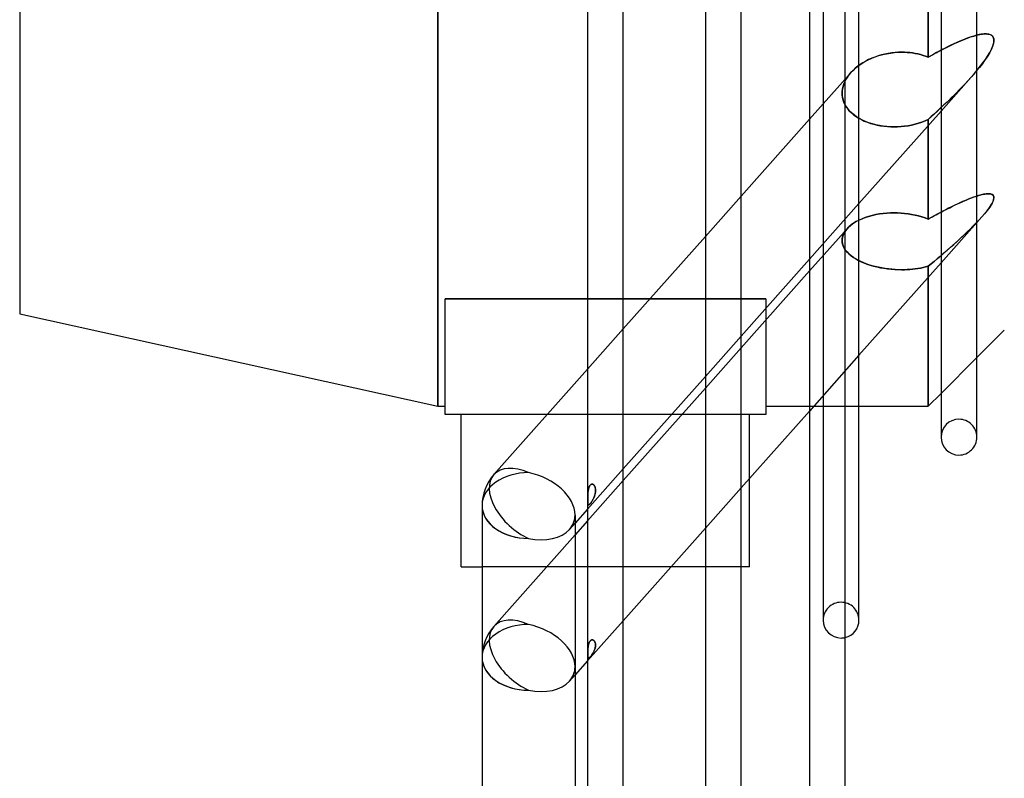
# Model space of a CAD drawing. Header units: millimetres. Extents: x -110 to 102, y -250 to 250.
# Tile 8 of 24: x -110 to -46, y -76 to -27. Entities that reach past the tile are written whole.
import ezdxf

# ---------------------------------------------------------------- set-up
doc = ezdxf.new("R2010")
doc.units = ezdxf.units.MM
doc.layers.add('HIDDEN', color=7, linetype='Continuous')
doc.layers.add('THICK', color=7, linetype='Continuous')

msp = doc.modelspace()

# ---------------------------------------------------------------- linework, layer by layer
at = {"layer": 'HIDDEN'}
for p, q in [((-82.881, -52), (-82.881, 52)), ((-51.06, -29.358), (-51.06, 29.358)), ((-57.867, 0), (-57.867, -65.867)), ((-48.458, -28.101), (-48.641, -28.169)), ((-48.508, -28.119), (-48.301, -28.046)), ((-48.278, -28.038), (-48.458, -28.101)), ((-48.301, -28.046), (-48.099, -27.983)), ((-48.1, -27.983), (-48.278, -28.038)), ((-47.926, -27.935), (-48.1, -27.983)), ((-48.099, -27.983), (-47.9, -27.928)), ((-47.755, -27.895), (-47.926, -27.935)), ((-47.588, -27.866), (-47.755, -27.895)), ((-47.426, -27.848), (-47.588, -27.866)), ((-47.269, -27.847), (-47.426, -27.848)), ((-47.119, -27.865), (-47.269, -27.847)), ((-46.974, -27.918), (-47.119, -27.865)), ((-46.857, -28.019), (-46.974, -27.918)), ((-46.793, -28.178), (-46.857, -28.019)), ((-50.006, -28.789), (-49.79, -28.681)), ((-49.767, -28.67), (-49.956, -28.764)), ((-49.79, -28.681), (-49.574, -28.576)), ((-49.578, -28.578), (-49.767, -28.67)), ((-49.389, -28.489), (-49.578, -28.578)), ((-49.574, -28.576), (-49.359, -28.475)), ((-49.2, -28.403), (-49.389, -28.489)), ((-49.359, -28.475), (-49.143, -28.377)), ((-49.012, -28.32), (-49.2, -28.403)), ((-49.143, -28.377), (-48.929, -28.285)), ((-48.825, -28.242), (-49.012, -28.32)), ((-48.929, -28.285), (-48.717, -28.199)), ((-48.641, -28.169), (-48.825, -28.242)), ((-48.717, -28.199), (-48.508, -28.119)), ((-46.949, -28.837), (-46.856, -28.615)), ((-46.856, -28.615), (-46.797, -28.394)), ((-46.797, -28.394), (-46.793, -28.178)), ((-54.513, -29.345), (-54.72, -29.427)), ((-54.301, -29.272), (-54.513, -29.345)), ((-54.085, -29.208), (-54.301, -29.272)), ((-53.864, -29.154), (-54.085, -29.208)), ((-53.642, -29.11), (-53.864, -29.154)), ((-53.418, -29.076), (-53.642, -29.11)), ((-53.196, -29.052), (-53.418, -29.076)), ((-52.975, -29.037), (-53.196, -29.052)), ((-52.758, -29.032), (-52.975, -29.037)), ((-52.589, -29.035), (-52.758, -29.032)), ((-52.417, -29.044), (-52.589, -29.035)), ((-52.243, -29.06), (-52.417, -29.044)), ((-52.069, -29.082), (-52.243, -29.06)), ((-51.895, -29.11), (-52.069, -29.082)), ((-51.722, -29.146), (-51.895, -29.11)), ((-51.552, -29.189), (-51.722, -29.146)), ((-51.384, -29.238), (-51.552, -29.189)), ((-51.22, -29.295), (-51.384, -29.238)), ((-51.06, -29.358), (-51.22, -29.295)), ((-50.881, -29.258), (-51.06, -29.358)), ((-50.7, -29.157), (-50.881, -29.258)), ((-50.517, -29.057), (-50.7, -29.157)), ((-50.331, -28.958), (-50.517, -29.057)), ((-50.144, -28.86), (-50.331, -28.958)), ((-50.22, -28.9), (-50.006, -28.789)), ((-49.956, -28.764), (-50.144, -28.86)), ((-47.347, -29.503), (-47.2, -29.283)), ((-47.2, -29.283), (-47.065, -29.06)), ((-47.065, -29.06), (-46.949, -28.837)), ((-55.625, -29.946), (-55.783, -30.073)), ((-55.733, -30.031), (-55.641, -29.958)), ((-55.641, -29.958), (-55.547, -29.887)), ((-55.462, -29.828), (-55.625, -29.946)), ((-55.291, -29.718), (-55.462, -29.828)), ((-55.109, -29.614), (-55.291, -29.718)), ((-54.919, -29.516), (-55.109, -29.614)), ((-54.72, -29.427), (-54.919, -29.516)), ((-47.81, -30.115), (-47.656, -29.921)), ((-47.656, -29.921), (-47.5, -29.717)), ((-47.5, -29.717), (-47.347, -29.503)), ((-56.082, -30.366), (-58.76, -33.38)), ((-56.329, -30.69), (-56.209, -30.52)), ((-56.2, -30.509), (-56.314, -30.667)), ((-56.209, -30.52), (-56.073, -30.356)), ((-56.073, -30.356), (-56.2, -30.509)), ((-55.933, -30.211), (-56.073, -30.356)), ((-56.073, -30.356), (-55.993, -30.271)), ((-55.993, -30.271), (-55.91, -30.188)), ((-55.783, -30.073), (-55.933, -30.211)), ((-55.91, -30.188), (-55.823, -30.108)), ((-55.823, -30.108), (-55.733, -30.031)), ((-48.272, -30.656), (-50.22, -32.85)), ((-48.288, -30.675), (-48.126, -30.491)), ((-48.222, -30.601), (-48.288, -30.675)), ((-48.157, -30.526), (-48.222, -30.601)), ((-48.092, -30.452), (-48.157, -30.526)), ((-48.126, -30.491), (-47.967, -30.305)), ((-48.028, -30.376), (-48.092, -30.452)), ((-47.964, -30.301), (-48.028, -30.376)), ((-47.967, -30.305), (-47.81, -30.115)), ((-47.9, -30.224), (-47.964, -30.301)), ((-56.618, -31.412), (-56.576, -31.229)), ((-56.557, -31.168), (-56.603, -31.339)), ((-56.576, -31.229), (-56.513, -31.047)), ((-56.493, -30.998), (-56.557, -31.168)), ((-56.513, -31.047), (-56.431, -30.866)), ((-56.412, -30.831), (-56.493, -30.998)), ((-56.431, -30.866), (-56.329, -30.69)), ((-56.314, -30.667), (-56.412, -30.831)), ((-48.853, -31.285), (-49.045, -31.484)), ((-48.994, -31.431), (-48.814, -31.245)), ((-48.662, -31.084), (-48.853, -31.285)), ((-48.814, -31.245), (-48.637, -31.057)), ((-48.474, -30.881), (-48.662, -31.084)), ((-48.637, -31.057), (-48.461, -30.867)), ((-48.288, -30.675), (-48.474, -30.881)), ((-48.461, -30.867), (-48.288, -30.675)), ((-56.631, -31.509), (-56.641, -31.68)), ((-56.641, -31.68), (-56.632, -31.853)), ((-56.638, -31.594), (-56.618, -31.412)), ((-56.638, -31.779), (-56.638, -31.594)), ((-56.616, -31.965), (-56.638, -31.779)), ((-56.632, -31.853), (-56.603, -32.027)), ((-56.603, -31.339), (-56.631, -31.509)), ((-49.436, -31.876), (-49.634, -32.07)), ((-49.541, -31.98), (-49.357, -31.798)), ((-49.24, -31.681), (-49.436, -31.876)), ((-49.357, -31.798), (-49.175, -31.615)), ((-49.045, -31.484), (-49.24, -31.681)), ((-49.175, -31.615), (-48.994, -31.431)), ((-56.57, -32.149), (-56.616, -31.965)), ((-56.603, -32.027), (-56.554, -32.198)), ((-56.502, -32.329), (-56.57, -32.149)), ((-56.554, -32.198), (-56.486, -32.365)), ((-56.412, -32.504), (-56.502, -32.329)), ((-56.486, -32.365), (-56.398, -32.526)), ((-56.301, -32.67), (-56.412, -32.504)), ((-56.398, -32.526), (-56.293, -32.681)), ((-50.291, -32.695), (-50.102, -32.518)), ((-50.034, -32.454), (-50.237, -32.644)), ((-50.102, -32.518), (-49.913, -32.34)), ((-49.833, -32.263), (-50.034, -32.454)), ((-49.913, -32.34), (-49.727, -32.16)), ((-49.634, -32.07), (-49.833, -32.263)), ((-49.727, -32.16), (-49.541, -31.98)), ((-56.172, -32.826), (-56.301, -32.67)), ((-56.293, -32.681), (-56.172, -32.826)), ((-56.027, -32.972), (-56.172, -32.826)), ((-56.172, -32.826), (-56.037, -32.962)), ((-56.037, -32.962), (-55.891, -33.087)), ((-55.869, -33.104), (-56.027, -32.972)), ((-55.891, -33.087), (-55.736, -33.202)), ((-55.701, -33.225), (-55.869, -33.104)), ((-55.736, -33.202), (-55.569, -33.308)), ((-50.852, -33.208), (-51.06, -33.393)), ((-50.866, -33.22), (-50.673, -33.046)), ((-50.646, -33.021), (-50.852, -33.208)), ((-50.673, -33.046), (-50.482, -32.871)), ((-50.441, -32.833), (-50.646, -33.021)), ((-50.482, -32.871), (-50.291, -32.695)), ((-50.237, -32.644), (-50.441, -32.833)), ((-55.519, -33.337), (-55.701, -33.225)), ((-55.569, -33.308), (-55.39, -33.406)), ((-55.323, -33.44), (-55.519, -33.337)), ((-55.39, -33.406), (-55.201, -33.496)), ((-55.117, -33.532), (-55.323, -33.44)), ((-55.201, -33.496), (-55.003, -33.577)), ((-54.901, -33.614), (-55.117, -33.532)), ((-55.003, -33.577), (-54.797, -33.648)), ((-54.676, -33.685), (-54.901, -33.614)), ((-54.797, -33.648), (-54.585, -33.71)), ((-54.446, -33.744), (-54.676, -33.685)), ((-54.585, -33.71), (-54.368, -33.761)), ((-54.211, -33.792), (-54.446, -33.744)), ((-54.368, -33.761), (-54.148, -33.803)), ((-53.974, -33.829), (-54.211, -33.792)), ((-54.148, -33.803), (-53.927, -33.835)), ((-53.737, -33.855), (-53.974, -33.829)), ((-53.927, -33.835), (-53.706, -33.857)), ((-53.502, -33.87), (-53.737, -33.855)), ((-53.706, -33.857), (-53.486, -33.871)), ((-53.047, -33.87), (-52.819, -33.856)), ((-52.819, -33.856), (-53.047, -33.87)), ((-52.819, -33.856), (-52.589, -33.833)), ((-52.589, -33.833), (-52.819, -33.856)), ((-52.589, -33.833), (-52.359, -33.799)), ((-52.359, -33.799), (-52.589, -33.833)), ((-52.359, -33.799), (-52.13, -33.755)), ((-52.13, -33.755), (-52.359, -33.799)), ((-52.13, -33.755), (-51.904, -33.702)), ((-51.904, -33.702), (-52.13, -33.755)), ((-51.904, -33.702), (-51.682, -33.638)), ((-51.682, -33.638), (-51.904, -33.702)), ((-51.682, -33.638), (-51.467, -33.565)), ((-51.467, -33.565), (-51.682, -33.638)), ((-51.467, -33.565), (-51.259, -33.483)), ((-51.259, -33.483), (-51.467, -33.565)), ((-51.259, -33.483), (-51.06, -33.393)), ((-51.06, -33.393), (-51.259, -33.483)), ((-51.06, -33.393), (-50.866, -33.22)), ((-51.06, -39.861), (-51.06, -33.393)), ((-51.06, -33.393), (-51.06, -33.795)), ((-53.27, -33.875), (-53.502, -33.87)), ((-53.486, -33.871), (-53.27, -33.875)), ((-53.27, -33.875), (-53.047, -33.87)), ((-53.047, -33.87), (-53.27, -33.875)), ((-47.629, -38.285), (-47.792, -38.331)), ((-47.464, -38.246), (-47.629, -38.285)), ((-47.303, -38.219), (-47.464, -38.246)), ((-47.152, -38.208), (-47.303, -38.219)), ((-47.016, -38.217), (-47.152, -38.208)), ((-46.902, -38.253), (-47.016, -38.217)), ((-46.82, -38.325), (-46.902, -38.253)), ((-46.786, -38.456), (-46.82, -38.325)), ((-63.193, -38.371), (-65.513, -40.982)), ((-55.547, -38.846), (-58.76, -42.463)), ((-49.477, -39.028), (-49.295, -38.94)), ((-49.181, -38.887), (-49.363, -38.973)), ((-49.295, -38.94), (-49.114, -38.856)), ((-49.001, -38.804), (-49.181, -38.887)), ((-49.114, -38.856), (-48.935, -38.774)), ((-48.822, -38.724), (-49.001, -38.804)), ((-48.935, -38.774), (-48.758, -38.695)), ((-48.645, -38.647), (-48.822, -38.724)), ((-48.758, -38.695), (-48.582, -38.621)), ((-48.47, -38.575), (-48.645, -38.647)), ((-48.582, -38.621), (-48.408, -38.55)), ((-48.297, -38.506), (-48.47, -38.575)), ((-48.408, -38.55), (-48.237, -38.483)), ((-48.126, -38.442), (-48.297, -38.506)), ((-48.237, -38.483), (-48.067, -38.421)), ((-47.958, -38.383), (-48.126, -38.442)), ((-48.067, -38.421), (-47.9, -38.364)), ((-47.792, -38.331), (-47.958, -38.383)), ((-47.083, -39.105), (-46.934, -38.873)), ((-46.934, -38.873), (-46.827, -38.65)), ((-46.827, -38.65), (-46.786, -38.456)), ((-54.46, -39.567), (-54.692, -39.619)), ((-54.222, -39.525), (-54.46, -39.567)), ((-53.983, -39.493), (-54.222, -39.525)), ((-53.743, -39.47), (-53.983, -39.493)), ((-53.505, -39.457), (-53.743, -39.47)), ((-53.27, -39.452), (-53.505, -39.457)), ((-53.047, -39.456), (-53.27, -39.452)), ((-52.819, -39.468), (-53.047, -39.456)), ((-52.589, -39.489), (-52.819, -39.468)), ((-52.359, -39.517), (-52.589, -39.489)), ((-52.13, -39.555), (-52.359, -39.517)), ((-51.904, -39.6), (-52.13, -39.555)), ((-51.682, -39.654), (-51.904, -39.6)), ((-50.484, -39.545), (-50.675, -39.648)), ((-50.294, -39.444), (-50.484, -39.545)), ((-50.105, -39.345), (-50.294, -39.444)), ((-50.22, -39.405), (-50.032, -39.307)), ((-49.918, -39.248), (-50.105, -39.345)), ((-50.032, -39.307), (-49.846, -39.211)), ((-49.731, -39.154), (-49.918, -39.248)), ((-49.846, -39.211), (-49.661, -39.118)), ((-49.547, -39.062), (-49.731, -39.154)), ((-49.661, -39.118), (-49.477, -39.028)), ((-49.363, -38.973), (-49.547, -39.062)), ((-47.576, -39.717), (-47.405, -39.519)), ((-47.405, -39.519), (-47.24, -39.317)), ((-47.24, -39.317), (-47.083, -39.105)), ((-56.05, -40.228), (-56.194, -40.349)), ((-56.101, -40.269), (-55.975, -40.172)), ((-55.892, -40.116), (-56.05, -40.228)), ((-55.975, -40.172), (-55.841, -40.083)), ((-55.723, -40.014), (-55.892, -40.116)), ((-55.841, -40.083), (-55.699, -40)), ((-55.541, -39.919), (-55.723, -40.014)), ((-55.699, -40), (-55.547, -39.921)), ((-55.345, -39.831), (-55.541, -39.919)), ((-55.137, -39.751), (-55.345, -39.831)), ((-54.919, -39.68), (-55.137, -39.751)), ((-54.692, -39.619), (-54.919, -39.68)), ((-51.467, -39.716), (-51.682, -39.654)), ((-51.259, -39.785), (-51.467, -39.716)), ((-51.06, -39.861), (-51.259, -39.785)), ((-50.867, -39.754), (-51.06, -39.861)), ((-50.675, -39.648), (-50.867, -39.754)), ((-47.9, -40.081), (-50.22, -42.693)), ((-48.152, -40.325), (-47.955, -40.124)), ((-47.934, -40.102), (-48.119, -40.292)), ((-47.955, -40.124), (-47.763, -39.922)), ((-47.753, -39.911), (-47.934, -40.102)), ((-47.763, -39.922), (-47.576, -39.717)), ((-47.576, -39.717), (-47.753, -39.911)), ((-56.323, -40.48), (-58.76, -43.223)), ((-56.612, -41), (-56.568, -40.866)), ((-56.515, -40.752), (-56.579, -40.894)), ((-56.568, -40.866), (-56.505, -40.733)), ((-56.429, -40.613), (-56.515, -40.752)), ((-56.505, -40.733), (-56.422, -40.604)), ((-56.322, -40.479), (-56.429, -40.613)), ((-56.422, -40.604), (-56.322, -40.479)), ((-56.194, -40.349), (-56.322, -40.479)), ((-56.322, -40.479), (-56.217, -40.371)), ((-56.217, -40.371), (-56.101, -40.269)), ((-48.693, -40.851), (-48.89, -41.035)), ((-48.762, -40.916), (-48.556, -40.721)), ((-48.499, -40.666), (-48.693, -40.851)), ((-48.556, -40.721), (-48.352, -40.524)), ((-48.307, -40.48), (-48.499, -40.666)), ((-48.352, -40.524), (-48.152, -40.325)), ((-48.119, -40.292), (-48.307, -40.48)), ((-56.621, -41.037), (-56.64, -41.18)), ((-56.64, -41.266), (-56.636, -41.134)), ((-56.64, -41.18), (-56.637, -41.32)), ((-56.627, -41.396), (-56.64, -41.266)), ((-56.637, -41.32), (-56.613, -41.458)), ((-56.636, -41.134), (-56.612, -41)), ((-56.595, -41.524), (-56.627, -41.396)), ((-56.579, -40.894), (-56.621, -41.037)), ((-56.613, -41.458), (-56.569, -41.595)), ((-49.606, -41.683), (-49.394, -41.494)), ((-49.288, -41.399), (-49.488, -41.578)), ((-49.394, -41.494), (-49.182, -41.303)), ((-49.088, -41.218), (-49.288, -41.399)), ((-49.182, -41.303), (-48.971, -41.11)), ((-48.89, -41.035), (-49.088, -41.218)), ((-48.971, -41.11), (-48.762, -40.916)), ((-56.545, -41.652), (-56.595, -41.524)), ((-56.569, -41.595), (-56.505, -41.73)), ((-56.477, -41.778), (-56.545, -41.652)), ((-56.505, -41.73), (-56.42, -41.863)), ((-56.392, -41.9), (-56.477, -41.778)), ((-56.42, -41.863), (-56.317, -41.991)), ((-56.291, -42.019), (-56.392, -41.9)), ((-56.317, -41.991), (-56.196, -42.113)), ((-56.176, -42.133), (-56.291, -42.019)), ((-56.196, -42.113), (-56.06, -42.23)), ((-56.047, -42.241), (-56.176, -42.133)), ((-50.088, -42.103), (-50.287, -42.273)), ((-50.24, -42.233), (-50.03, -42.052)), ((-49.889, -41.93), (-50.088, -42.103)), ((-50.03, -42.052), (-49.818, -41.869)), ((-49.688, -41.755), (-49.889, -41.93)), ((-49.818, -41.869), (-49.606, -41.683)), ((-49.488, -41.578), (-49.688, -41.755)), ((-56.06, -42.23), (-55.911, -42.339)), ((-55.906, -42.343), (-56.047, -42.241)), ((-55.911, -42.339), (-55.751, -42.441)), ((-55.756, -42.438), (-55.906, -42.343)), ((-55.599, -42.526), (-55.756, -42.438)), ((-55.751, -42.441), (-55.582, -42.535)), ((-55.436, -42.606), (-55.599, -42.526)), ((-55.582, -42.535), (-55.408, -42.62)), ((-55.266, -42.682), (-55.436, -42.606)), ((-55.408, -42.62), (-55.223, -42.699)), ((-55.085, -42.753), (-55.266, -42.682)), ((-55.223, -42.699), (-55.027, -42.774)), ((-54.896, -42.818), (-55.085, -42.753)), ((-55.027, -42.774), (-54.822, -42.842)), ((-51.06, -42.92), (-50.859, -42.754)), ((-50.871, -42.763), (-51.06, -42.92)), ((-50.678, -42.603), (-50.871, -42.763)), ((-50.859, -42.754), (-50.656, -42.584)), ((-50.484, -42.439), (-50.678, -42.603)), ((-50.656, -42.584), (-50.449, -42.41)), ((-50.287, -42.273), (-50.484, -42.439)), ((-50.449, -42.41), (-50.24, -42.233)), ((-54.698, -42.879), (-54.896, -42.818)), ((-54.822, -42.842), (-54.607, -42.904)), ((-54.494, -42.934), (-54.698, -42.879)), ((-54.607, -42.904), (-54.386, -42.959)), ((-54.284, -42.982), (-54.494, -42.934)), ((-54.386, -42.959), (-54.158, -43.008)), ((-54.069, -43.024), (-54.284, -42.982)), ((-54.158, -43.008), (-53.927, -43.049)), ((-53.851, -43.06), (-54.069, -43.024)), ((-53.927, -43.049), (-53.692, -43.082)), ((-53.631, -43.09), (-53.851, -43.06)), ((-53.692, -43.082), (-53.456, -43.108)), ((-53.411, -43.112), (-53.631, -43.09)), ((-53.456, -43.108), (-53.221, -43.126)), ((-53.19, -43.128), (-53.411, -43.112)), ((-53.221, -43.126), (-52.987, -43.137)), ((-52.972, -43.138), (-53.19, -43.128)), ((-52.987, -43.137), (-52.758, -43.141)), ((-52.758, -43.141), (-52.972, -43.138)), ((-52.758, -43.141), (-52.589, -43.139)), ((-52.589, -43.139), (-52.758, -43.141)), ((-52.589, -43.139), (-52.417, -43.133)), ((-52.417, -43.133), (-52.589, -43.139)), ((-52.417, -43.133), (-52.243, -43.122)), ((-52.243, -43.122), (-52.417, -43.133)), ((-52.243, -43.122), (-52.069, -43.108)), ((-52.069, -43.108), (-52.243, -43.122)), ((-52.069, -43.108), (-51.895, -43.088)), ((-51.895, -43.088), (-52.069, -43.108)), ((-51.895, -43.088), (-51.722, -43.064)), ((-51.722, -43.064), (-51.895, -43.088)), ((-51.722, -43.064), (-51.552, -43.035)), ((-51.552, -43.035), (-51.722, -43.064)), ((-51.552, -43.035), (-51.384, -43.001)), ((-51.384, -43.001), (-51.552, -43.035)), ((-51.384, -43.001), (-51.22, -42.963)), ((-51.22, -42.963), (-51.384, -43.001)), ((-51.22, -42.963), (-51.06, -42.92)), ((-51.06, -42.92), (-51.22, -42.963)), ((-51.06, -52), (-51.06, -42.92)), ((-51.06, -42.92), (-51.06, -43.638)), ((-61.6, -45.033), (-82.4, -45.033)), ((-73.16, -45.033), (-70.84, -45.033)), ((-69.112, -45.033), (-61.6, -45.033)), ((-61.6, -45.033), (-61.6, -45.66)), ((-61.6, -46.42), (-61.6, -52.52)), ((-70.84, -46.978), (-73.16, -49.59)), ((-63.193, -47.453), (-65.513, -50.065)), ((-63.193, -48.214), (-65.513, -50.825)), ((-55.547, -48.689), (-58.76, -52.306)), ((-50.22, -51.16), (-47.9, -48.84)), ((-61.6, -52), (-55.547, -52)), ((-82.4, -52.52), (-82.4, -52.52)), ((-67.695, -52.52), (-75.763, -52.52)), ((-61.6, -52.52), (-67.019, -52.52)), ((-62.64, -56.673), (-62.64, -52.52)), ((-61.6, -52.52), (-61.6, -52.52)), ((-50.22, -53.74), (-50.22, -54)), ((-47.9, -54), (-47.9, -53.74)), ((-70.84, -56.06), (-73.16, -58.672)), ((-70.84, -56.821), (-73.16, -59.433)), ((-73.118, -57.489), (-73.123, -57.53)), ((-73.119, -57.497), (-73.113, -57.455)), ((-73.111, -57.449), (-73.118, -57.489)), ((-73.113, -57.455), (-73.105, -57.415)), ((-73.104, -57.41), (-73.111, -57.449)), ((-73.105, -57.415), (-73.097, -57.376)), ((-73.096, -57.372), (-73.104, -57.41)), ((-73.097, -57.376), (-73.088, -57.339)), ((-73.088, -57.336), (-73.096, -57.372)), ((-73.078, -57.301), (-73.088, -57.336)), ((-73.088, -57.339), (-73.079, -57.303)), ((-73.079, -57.303), (-73.068, -57.268)), ((-73.067, -57.266), (-73.078, -57.301)), ((-73.068, -57.268), (-73.056, -57.235)), ((-73.055, -57.233), (-73.067, -57.266)), ((-73.056, -57.235), (-73.042, -57.203)), ((-73.041, -57.202), (-73.055, -57.233)), ((-73.042, -57.203), (-73.027, -57.173)), ((-73.026, -57.171), (-73.041, -57.202)), ((-73.027, -57.173), (-73.011, -57.145)), ((-73.01, -57.144), (-73.026, -57.171)), ((-73.011, -57.145), (-72.993, -57.12)), ((-72.992, -57.119), (-73.01, -57.144)), ((-72.993, -57.12), (-72.973, -57.098)), ((-72.973, -57.097), (-72.992, -57.119)), ((-72.953, -57.079), (-72.973, -57.097)), ((-72.973, -57.098), (-72.953, -57.079)), ((-72.953, -57.079), (-72.932, -57.064)), ((-72.932, -57.065), (-72.953, -57.079)), ((-72.911, -57.054), (-72.932, -57.065)), ((-72.932, -57.064), (-72.91, -57.054)), ((-72.89, -57.048), (-72.911, -57.054)), ((-72.91, -57.054), (-72.889, -57.047)), ((-72.869, -57.045), (-72.89, -57.048)), ((-72.889, -57.047), (-72.867, -57.045)), ((-72.849, -57.045), (-72.869, -57.045)), ((-72.867, -57.045), (-72.846, -57.046)), ((-72.829, -57.049), (-72.849, -57.045)), ((-72.846, -57.046), (-72.826, -57.05)), ((-72.81, -57.056), (-72.829, -57.049)), ((-72.826, -57.05), (-72.806, -57.058)), ((-72.792, -57.066), (-72.81, -57.056)), ((-72.806, -57.058), (-72.788, -57.068)), ((-72.774, -57.078), (-72.792, -57.066)), ((-72.788, -57.068), (-72.77, -57.081)), ((-72.756, -57.093), (-72.774, -57.078)), ((-72.77, -57.081), (-72.752, -57.097)), ((-72.74, -57.111), (-72.756, -57.093)), ((-72.752, -57.097), (-72.736, -57.116)), ((-72.724, -57.132), (-72.74, -57.111)), ((-72.736, -57.116), (-72.72, -57.137)), ((-72.709, -57.155), (-72.724, -57.132)), ((-72.72, -57.137), (-72.706, -57.161)), ((-72.696, -57.179), (-72.709, -57.155)), ((-72.706, -57.161), (-72.692, -57.187)), ((-72.684, -57.206), (-72.696, -57.179)), ((-72.692, -57.187), (-72.68, -57.215)), ((-72.673, -57.233), (-72.684, -57.206)), ((-72.68, -57.215), (-72.67, -57.245)), ((-72.664, -57.262), (-72.673, -57.233)), ((-72.67, -57.245), (-72.661, -57.276)), ((-72.657, -57.292), (-72.664, -57.262)), ((-72.661, -57.276), (-72.653, -57.308)), ((-72.651, -57.322), (-72.657, -57.292)), ((-72.653, -57.308), (-72.647, -57.341)), ((-72.646, -57.353), (-72.651, -57.322)), ((-72.647, -57.341), (-72.643, -57.376)), ((-72.642, -57.385), (-72.646, -57.353)), ((-72.643, -57.376), (-72.64, -57.411)), ((-72.64, -57.418), (-72.642, -57.385)), ((-72.641, -57.518), (-72.639, -57.484)), ((-72.639, -57.484), (-72.641, -57.522)), ((-72.64, -57.411), (-72.639, -57.447)), ((-72.639, -57.451), (-72.64, -57.418)), ((-72.639, -57.447), (-72.639, -57.484)), ((-72.639, -57.484), (-72.639, -57.451)), ((-63.193, -57.296), (-65.513, -59.907)), ((-73.148, -57.914), (-73.149, -57.955)), ((-73.149, -57.967), (-73.148, -57.927)), ((-73.149, -57.955), (-73.149, -57.995)), ((-73.149, -58.005), (-73.149, -57.967)), ((-73.149, -57.995), (-73.149, -58.033)), ((-73.149, -58.042), (-73.149, -58.005)), ((-73.149, -58.033), (-73.149, -58.071)), ((-73.149, -58.077), (-73.149, -58.042)), ((-73.149, -58.071), (-73.149, -58.107)), ((-73.148, -58.111), (-73.149, -58.077)), ((-73.149, -58.107), (-73.148, -58.141)), ((-73.147, -57.872), (-73.148, -57.914)), ((-73.148, -57.927), (-73.147, -57.886)), ((-73.148, -58.143), (-73.148, -58.111)), ((-73.145, -57.83), (-73.147, -57.872)), ((-73.147, -57.886), (-73.146, -57.844)), ((-73.146, -57.844), (-73.144, -57.801)), ((-73.144, -57.786), (-73.145, -57.83)), ((-73.142, -57.743), (-73.144, -57.786)), ((-73.144, -57.801), (-73.142, -57.757)), ((-73.139, -57.7), (-73.142, -57.743)), ((-73.142, -57.757), (-73.14, -57.713)), ((-73.14, -57.713), (-73.137, -57.669)), ((-73.136, -57.657), (-73.139, -57.7)), ((-73.137, -57.669), (-73.133, -57.625)), ((-73.132, -57.614), (-73.136, -57.657)), ((-73.133, -57.625), (-73.129, -57.582)), ((-73.128, -57.572), (-73.132, -57.614)), ((-73.129, -57.582), (-73.124, -57.539)), ((-73.123, -57.53), (-73.128, -57.572)), ((-73.124, -57.539), (-73.119, -57.497)), ((-72.849, -58.126), (-72.87, -58.16)), ((-72.858, -58.142), (-72.84, -58.111)), ((-72.827, -58.09), (-72.849, -58.126)), ((-72.84, -58.111), (-72.822, -58.08)), ((-72.807, -58.053), (-72.827, -58.09)), ((-72.822, -58.08), (-72.804, -58.049)), ((-72.787, -58.015), (-72.807, -58.053)), ((-72.804, -58.049), (-72.787, -58.016)), ((-72.767, -57.975), (-72.787, -58.015)), ((-72.787, -58.016), (-72.771, -57.983)), ((-72.771, -57.983), (-72.755, -57.949)), ((-72.748, -57.934), (-72.767, -57.975)), ((-72.755, -57.949), (-72.74, -57.914)), ((-72.731, -57.892), (-72.748, -57.934)), ((-72.74, -57.914), (-72.725, -57.878)), ((-72.714, -57.849), (-72.731, -57.892)), ((-72.725, -57.878), (-72.712, -57.842)), ((-72.699, -57.806), (-72.714, -57.849)), ((-72.712, -57.842), (-72.699, -57.805)), ((-72.686, -57.764), (-72.699, -57.806)), ((-72.699, -57.805), (-72.687, -57.768)), ((-72.687, -57.768), (-72.677, -57.731)), ((-72.674, -57.722), (-72.686, -57.764)), ((-72.677, -57.731), (-72.668, -57.695)), ((-72.664, -57.681), (-72.674, -57.722)), ((-72.668, -57.695), (-72.66, -57.659)), ((-72.656, -57.64), (-72.664, -57.681)), ((-72.66, -57.659), (-72.653, -57.623)), ((-72.65, -57.6), (-72.656, -57.64)), ((-72.653, -57.623), (-72.648, -57.588)), ((-72.645, -57.561), (-72.65, -57.6)), ((-72.648, -57.588), (-72.644, -57.553)), ((-72.641, -57.522), (-72.645, -57.561)), ((-72.644, -57.553), (-72.641, -57.518)), ((-73.148, -58.141), (-73.147, -58.174)), ((-73.147, -58.174), (-73.148, -58.143)), ((-73.147, -58.174), (-73.145, -58.206)), ((-73.146, -58.204), (-73.147, -58.174)), ((-73.144, -58.232), (-73.146, -58.204)), ((-73.145, -58.206), (-73.144, -58.236)), ((-73.142, -58.258), (-73.144, -58.232)), ((-73.144, -58.236), (-73.141, -58.263)), ((-73.139, -58.282), (-73.142, -58.258)), ((-73.141, -58.263), (-73.138, -58.287)), ((-73.136, -58.304), (-73.139, -58.282)), ((-73.138, -58.287), (-73.135, -58.309)), ((-73.132, -58.325), (-73.136, -58.304)), ((-73.135, -58.309), (-73.131, -58.328)), ((-73.127, -58.342), (-73.132, -58.325)), ((-73.131, -58.328), (-73.126, -58.345)), ((-73.122, -58.357), (-73.127, -58.342)), ((-73.126, -58.345), (-73.121, -58.359)), ((-73.116, -58.368), (-73.122, -58.357)), ((-73.121, -58.359), (-73.115, -58.37)), ((-73.109, -58.377), (-73.116, -58.368)), ((-73.115, -58.37), (-73.108, -58.378)), ((-73.101, -58.383), (-73.109, -58.377)), ((-73.108, -58.378), (-73.1, -58.384)), ((-73.092, -58.386), (-73.101, -58.383)), ((-73.1, -58.384), (-73.091, -58.386)), ((-73.082, -58.387), (-73.092, -58.386)), ((-73.091, -58.386), (-73.081, -58.387)), ((-73.07, -58.384), (-73.082, -58.387)), ((-73.081, -58.387), (-73.07, -58.384)), ((-73.07, -58.384), (-73.058, -58.378)), ((-73.057, -58.378), (-73.07, -58.384)), ((-73.058, -58.378), (-73.044, -58.37)), ((-73.043, -58.369), (-73.057, -58.378)), ((-73.044, -58.37), (-73.029, -58.358)), ((-73.027, -58.356), (-73.043, -58.369)), ((-73.029, -58.358), (-73.013, -58.343)), ((-73.01, -58.341), (-73.027, -58.356)), ((-73.013, -58.343), (-72.995, -58.326)), ((-72.991, -58.322), (-73.01, -58.341)), ((-72.995, -58.326), (-72.976, -58.305)), ((-72.972, -58.3), (-72.991, -58.322)), ((-72.976, -58.305), (-72.957, -58.282)), ((-72.952, -58.276), (-72.972, -58.3)), ((-72.957, -58.282), (-72.937, -58.257)), ((-72.932, -58.25), (-72.952, -58.276)), ((-72.937, -58.257), (-72.917, -58.23)), ((-72.912, -58.222), (-72.932, -58.25)), ((-72.917, -58.23), (-72.897, -58.202)), ((-72.891, -58.192), (-72.912, -58.222)), ((-72.897, -58.202), (-72.878, -58.172)), ((-72.87, -58.16), (-72.891, -58.192)), ((-72.878, -58.172), (-72.858, -58.142)), ((-73.968, -59.581), (-74.321, -59.979)), ((-73.968, -60.342), (-79.239, -66.275)), ((-72, -62.4), (-80, -62.4)), ((-67.728, -62.4), (-72, -62.4)), ((-63.193, -62.4), (-65.513, -62.4)), ((-57.867, -65.55), (-57.867, -65.867)), ((-55.547, -65.867), (-55.547, -65.55)), ((-70.84, -65.903), (-73.16, -68.515)), ((-73.132, -67.684), (-73.136, -67.725)), ((-73.135, -67.716), (-73.131, -67.675)), ((-73.127, -67.642), (-73.132, -67.684)), ((-73.131, -67.675), (-73.126, -67.635)), ((-73.122, -67.601), (-73.127, -67.642)), ((-73.126, -67.635), (-73.121, -67.595)), ((-73.116, -67.561), (-73.122, -67.601)), ((-73.121, -67.595), (-73.115, -67.556)), ((-73.109, -67.522), (-73.116, -67.561)), ((-73.115, -67.556), (-73.108, -67.518)), ((-73.101, -67.484), (-73.109, -67.522)), ((-73.108, -67.518), (-73.1, -67.48)), ((-73.092, -67.447), (-73.101, -67.484)), ((-73.1, -67.48), (-73.091, -67.444)), ((-73.082, -67.411), (-73.092, -67.447)), ((-73.091, -67.444), (-73.081, -67.41)), ((-73.07, -67.376), (-73.082, -67.411)), ((-73.081, -67.41), (-73.07, -67.376)), ((-73.057, -67.342), (-73.07, -67.376)), ((-73.07, -67.376), (-73.058, -67.343)), ((-73.058, -67.343), (-73.044, -67.312)), ((-73.043, -67.309), (-73.057, -67.342)), ((-73.044, -67.312), (-73.029, -67.282)), ((-73.027, -67.278), (-73.043, -67.309)), ((-73.029, -67.282), (-73.013, -67.254)), ((-73.01, -67.25), (-73.027, -67.278)), ((-73.013, -67.254), (-72.995, -67.23)), ((-72.991, -67.225), (-73.01, -67.25)), ((-72.995, -67.23), (-72.976, -67.208)), ((-72.972, -67.203), (-72.991, -67.225)), ((-72.976, -67.208), (-72.957, -67.189)), ((-72.952, -67.185), (-72.972, -67.203)), ((-72.957, -67.189), (-72.937, -67.174)), ((-72.932, -67.17), (-72.952, -67.185)), ((-72.937, -67.174), (-72.917, -67.162)), ((-72.912, -67.159), (-72.932, -67.17)), ((-72.917, -67.162), (-72.897, -67.153)), ((-72.891, -67.151), (-72.912, -67.159)), ((-72.897, -67.153), (-72.878, -67.148)), ((-72.87, -67.146), (-72.891, -67.151)), ((-72.878, -67.148), (-72.858, -67.145)), ((-72.849, -67.145), (-72.87, -67.146)), ((-72.858, -67.145), (-72.84, -67.145)), ((-72.827, -67.147), (-72.849, -67.145)), ((-72.84, -67.145), (-72.822, -67.148)), ((-72.807, -67.151), (-72.827, -67.147)), ((-72.822, -67.148), (-72.804, -67.152)), ((-72.787, -67.16), (-72.807, -67.151)), ((-72.804, -67.152), (-72.787, -67.159)), ((-72.787, -67.159), (-72.771, -67.168)), ((-72.767, -67.171), (-72.787, -67.16)), ((-72.771, -67.168), (-72.755, -67.179)), ((-72.748, -67.185), (-72.767, -67.171)), ((-72.755, -67.179), (-72.74, -67.192)), ((-72.731, -67.201), (-72.748, -67.185)), ((-72.74, -67.192), (-72.725, -67.207)), ((-72.714, -67.221), (-72.731, -67.201)), ((-72.725, -67.207), (-72.712, -67.224)), ((-72.699, -67.243), (-72.714, -67.221)), ((-72.712, -67.224), (-72.699, -67.243)), ((-72.686, -67.266), (-72.699, -67.243)), ((-72.699, -67.243), (-72.687, -67.264)), ((-72.687, -67.264), (-72.677, -67.285)), ((-72.674, -67.291), (-72.686, -67.266)), ((-72.673, -67.706), (-72.684, -67.739)), ((-72.68, -67.728), (-72.67, -67.693)), ((-72.677, -67.285), (-72.668, -67.308)), ((-72.664, -67.317), (-72.674, -67.291)), ((-72.664, -67.674), (-72.673, -67.706)), ((-72.67, -67.693), (-72.661, -67.658)), ((-72.668, -67.308), (-72.66, -67.332)), ((-72.656, -67.344), (-72.664, -67.317)), ((-72.657, -67.642), (-72.664, -67.674)), ((-72.661, -67.658), (-72.653, -67.624)), ((-72.66, -67.332), (-72.653, -67.356)), ((-72.651, -67.611), (-72.657, -67.642)), ((-72.65, -67.373), (-72.656, -67.344)), ((-72.653, -67.356), (-72.648, -67.382)), ((-72.653, -67.624), (-72.647, -67.591)), ((-72.646, -67.58), (-72.651, -67.611)), ((-72.645, -67.402), (-72.65, -67.373)), ((-72.648, -67.382), (-72.644, -67.408)), ((-72.647, -67.591), (-72.643, -67.558)), ((-72.642, -67.55), (-72.646, -67.58)), ((-72.641, -67.432), (-72.645, -67.402)), ((-72.644, -67.408), (-72.641, -67.435)), ((-72.643, -67.558), (-72.64, -67.526)), ((-72.64, -67.52), (-72.642, -67.55)), ((-72.639, -67.463), (-72.641, -67.432)), ((-72.641, -67.435), (-72.639, -67.463)), ((-72.639, -67.491), (-72.64, -67.52)), ((-72.64, -67.526), (-72.639, -67.494)), ((-72.639, -67.494), (-72.639, -67.463)), ((-72.639, -67.463), (-72.639, -67.491)), ((-73.149, -67.99), (-73.148, -67.954)), ((-73.148, -67.986), (-73.149, -68.019)), ((-73.149, -68.025), (-73.149, -67.99)), ((-73.149, -68.019), (-73.149, -68.051)), ((-73.149, -68.058), (-73.149, -68.025)), ((-73.149, -68.051), (-73.149, -68.081)), ((-73.149, -68.089), (-73.149, -68.058)), ((-73.149, -68.081), (-73.149, -68.111)), ((-73.149, -68.119), (-73.149, -68.089)), ((-73.149, -68.111), (-73.148, -68.139)), ((-73.148, -68.148), (-73.149, -68.119)), ((-73.147, -67.917), (-73.148, -67.952)), ((-73.148, -67.954), (-73.147, -67.917)), ((-73.148, -67.952), (-73.148, -67.986)), ((-73.148, -68.139), (-73.147, -68.166)), ((-73.147, -68.174), (-73.148, -68.148)), ((-73.147, -67.917), (-73.145, -67.878)), ((-73.146, -67.881), (-73.147, -67.917)), ((-73.147, -68.166), (-73.146, -68.191)), ((-73.145, -68.199), (-73.147, -68.174)), ((-73.144, -67.843), (-73.146, -67.881)), ((-73.146, -68.191), (-73.144, -68.215)), ((-73.145, -67.878), (-73.144, -67.838)), ((-73.144, -68.222), (-73.145, -68.199)), ((-73.144, -67.838), (-73.141, -67.797)), ((-73.142, -67.805), (-73.144, -67.843)), ((-73.144, -68.215), (-73.142, -68.237)), ((-73.142, -68.243), (-73.144, -68.222)), ((-73.139, -67.765), (-73.142, -67.805)), ((-73.142, -68.237), (-73.14, -68.256)), ((-73.139, -68.261), (-73.142, -68.243)), ((-73.141, -67.797), (-73.138, -67.757)), ((-73.14, -68.256), (-73.137, -68.273)), ((-73.136, -67.725), (-73.139, -67.765)), ((-73.136, -68.278), (-73.139, -68.261)), ((-73.138, -67.757), (-73.135, -67.716)), ((-73.137, -68.273), (-73.133, -68.288)), ((-73.132, -68.292), (-73.136, -68.278)), ((-73.133, -68.288), (-73.129, -68.301)), ((-73.128, -68.304), (-73.132, -68.292)), ((-73.129, -68.301), (-73.124, -68.311)), ((-73.123, -68.313), (-73.128, -68.304)), ((-73.124, -68.311), (-73.119, -68.319)), ((-73.118, -68.321), (-73.123, -68.313)), ((-73.119, -68.319), (-73.113, -68.325)), ((-73.111, -68.326), (-73.118, -68.321)), ((-73.113, -68.325), (-73.105, -68.328)), ((-73.104, -68.329), (-73.111, -68.326)), ((-73.105, -68.328), (-73.097, -68.329)), ((-73.096, -68.329), (-73.104, -68.329)), ((-73.097, -68.329), (-73.088, -68.328)), ((-73.088, -68.328), (-73.096, -68.329)), ((-73.078, -68.324), (-73.088, -68.328)), ((-73.088, -68.328), (-73.079, -68.325)), ((-73.079, -68.325), (-73.068, -68.319)), ((-73.067, -68.319), (-73.078, -68.324)), ((-73.068, -68.319), (-73.056, -68.311)), ((-73.055, -68.31), (-73.067, -68.319)), ((-73.056, -68.311), (-73.042, -68.3)), ((-73.041, -68.299), (-73.055, -68.31)), ((-73.042, -68.3), (-73.027, -68.287)), ((-73.026, -68.286), (-73.041, -68.299)), ((-73.027, -68.287), (-73.011, -68.27)), ((-73.01, -68.27), (-73.026, -68.286)), ((-73.011, -68.27), (-72.993, -68.252)), ((-72.992, -68.251), (-73.01, -68.27)), ((-72.993, -68.252), (-72.973, -68.23)), ((-72.973, -68.229), (-72.992, -68.251)), ((-72.973, -68.23), (-72.953, -68.206)), ((-72.953, -68.206), (-72.973, -68.229)), ((-72.953, -68.206), (-72.932, -68.18)), ((-72.932, -68.18), (-72.953, -68.206)), ((-72.932, -68.18), (-72.91, -68.152)), ((-72.911, -68.153), (-72.932, -68.18)), ((-72.89, -68.125), (-72.911, -68.153)), ((-72.91, -68.152), (-72.889, -68.123)), ((-72.869, -68.095), (-72.89, -68.125)), ((-72.889, -68.123), (-72.867, -68.092)), ((-72.849, -68.066), (-72.869, -68.095)), ((-72.867, -68.092), (-72.846, -68.061)), ((-72.829, -68.036), (-72.849, -68.066)), ((-72.846, -68.061), (-72.826, -68.03)), ((-72.81, -68.005), (-72.829, -68.036)), ((-72.826, -68.03), (-72.806, -67.999)), ((-72.792, -67.974), (-72.81, -68.005)), ((-72.806, -67.999), (-72.788, -67.967)), ((-72.774, -67.942), (-72.792, -67.974)), ((-72.788, -67.967), (-72.77, -67.935)), ((-72.756, -67.909), (-72.774, -67.942)), ((-72.77, -67.935), (-72.752, -67.902)), ((-72.74, -67.876), (-72.756, -67.909)), ((-72.752, -67.902), (-72.736, -67.868)), ((-72.724, -67.842), (-72.74, -67.876)), ((-72.736, -67.868), (-72.72, -67.834)), ((-72.709, -67.807), (-72.724, -67.842)), ((-72.72, -67.834), (-72.706, -67.799)), ((-72.696, -67.773), (-72.709, -67.807)), ((-72.706, -67.799), (-72.692, -67.763)), ((-72.684, -67.739), (-72.696, -67.773)), ((-72.692, -67.763), (-72.68, -67.728)), ((-73.968, -69.424), (-74.321, -69.822))]:
    msp.add_line(p, q, dxfattribs=at)
for centre, radius, start, end in [((-49.06, -54), 1.16, 90.00004, 180.00002), ((-49.06, -54), 1.16, 0, 90.00004), ((-76.984, -58.435), 3.016, 138.38243, 179.99996), ((-56.707, -65.867), 1.16, 89.99992, 180.00009), ((-56.707, -65.867), 1.16, 359.99989, 89.99992), ((-76.984, -68.278), 3.016, 138.38249, 179.99996), ((-56.707, -65.867), 1.16, 180.00009, 270.00008), ((-56.707, -65.867), 1.16, 270.00008, 283.29035)]:
    msp.add_arc(centre, radius, start, end, dxfattribs=at)
for centre, major_axis, ratio, start_param, end_param in [((-76.984, -58.435), (-2.255, 2.003), 0.598768, -1.081929, -0.002151), ((-76.984, -58.435), (3.016, 0), 0.707107, 1.570796, 3.141593), ((-76.984, -58.435), (-2.255, 2.003), 0.598768, -0.000006, 2.059663), ((-76.984, -58.435), (-2.255, 2.003), 0.598768, -0.000006, 2.059663), ((-76.984, -58.435), (-2.255, 2.003), 0.598768, -0.002151, -0.000006), ((-76.984, -58.435), (-2.255, 2.003), 0.598768, -0.002151, -0.000006), ((-76.984, -58.435), (2.926, -1.112), 0.656307, 0.244434, 1.81523), ((-76.984, -58.435), (3.016, 0), 0.707107, -3.141593, -1.570796), ((-76.984, -58.435), (3.016, 0), 0.707107, 3.141593, 4.712389), ((-76.984, -58.435), (2.926, -1.112), 0.656307, -0.244964, 0.244434), ((-76.984, -58.435), (2.926, -1.112), 0.656307, -0.244964, 0.244434), ((-76.984, -58.435), (2.926, -1.112), 0.656307, -1.326363, -0.244964), ((-76.984, -58.435), (2.926, -1.112), 0.656307, -1.326363, -0.244964), ((-76.984, -68.278), (-2.255, 2.003), 0.598768, -1.081929, -0.002151), ((-76.984, -68.278), (-2.255, 2.003), 0.598768, -1.081929, -0.002151), ((-76.984, -68.278), (3.016, 0), 0.707107, 1.570796, 3.141593), ((-76.984, -68.278), (3.016, 0), 0.707107, 1.570796, 3.141593), ((-76.984, -68.278), (-2.255, 2.003), 0.598768, -0.000006, 2.059663), ((-76.984, -68.278), (-2.255, 2.003), 0.598768, -0.000006, 2.059663), ((-76.984, -68.278), (-2.255, 2.003), 0.598768, -0.002151, -0.000006), ((-76.984, -68.278), (-2.255, 2.003), 0.598768, -0.002151, -0.000006), ((-76.984, -68.278), (2.926, -1.112), 0.656307, 0.244434, 1.81523), ((-76.984, -68.278), (2.926, -1.112), 0.656307, 0.244434, 1.81523), ((-76.984, -68.278), (3.016, 0), 0.707107, -3.141593, -1.570796), ((-76.984, -68.278), (3.016, 0), 0.707107, 3.141593, 4.712389), ((-76.984, -68.278), (2.926, -1.112), 0.656307, -0.244964, 0.244434), ((-76.984, -68.278), (2.926, -1.112), 0.656307, -0.244964, 0.244434), ((-76.984, -68.278), (2.926, -1.112), 0.656307, -1.326363, -0.244964), ((-76.984, -68.278), (2.926, -1.112), 0.656307, -1.326363, -0.244964)]:
    msp.add_ellipse(centre, major_axis=major_axis, ratio=ratio, start_param=start_param, end_param=end_param, dxfattribs=at)
at = {"layer": 'THICK'}
for p, q in [((-82.881, 52), (-82.881, -52)), ((-110, 46), (-110, -46)), ((-73.16, 0), (-73.16, -159.556)), ((-70.84, -159.556), (-70.84, -1.16)), ((-65.513, -1.16), (-65.513, -77.733)), ((-63.193, -77.733), (-63.193, -1.16)), ((-58.76, -1.16), (-58.76, -159.556)), ((-56.44, -159.556), (-56.44, -1.16)), ((-55.547, -65.867), (-55.547, -1.16)), ((-51.06, -1.16), (-51.06, -29.358)), ((-50.22, -1.16), (-50.22, -54)), ((-47.9, -54), (-47.9, -1.16)), ((-47.9, -27.928), (-47.715, -27.887)), ((-47.715, -27.887), (-47.535, -27.859)), ((-47.535, -27.859), (-47.36, -27.846)), ((-47.36, -27.846), (-47.192, -27.853)), ((-47.192, -27.853), (-47.032, -27.891)), ((-47.032, -27.891), (-46.889, -27.982)), ((-46.889, -27.982), (-46.802, -28.136)), ((-46.852, -28.604), (-46.953, -28.846)), ((-46.793, -28.363), (-46.852, -28.604)), ((-46.802, -28.136), (-46.793, -28.363)), ((-54.722, -29.428), (-54.489, -29.336)), ((-54.489, -29.336), (-54.249, -29.256)), ((-54.249, -29.256), (-54.004, -29.187)), ((-54.004, -29.187), (-53.754, -29.131)), ((-53.754, -29.131), (-53.503, -29.088)), ((-53.503, -29.088), (-53.252, -29.057)), ((-53.252, -29.057), (-53.003, -29.038)), ((-53.003, -29.038), (-52.758, -29.032)), ((-52.758, -29.032), (-52.589, -29.035)), ((-52.589, -29.035), (-52.417, -29.044)), ((-52.417, -29.044), (-52.243, -29.06)), ((-52.243, -29.06), (-52.069, -29.082)), ((-52.069, -29.082), (-51.895, -29.11)), ((-51.895, -29.11), (-51.722, -29.146)), ((-51.722, -29.146), (-51.552, -29.189)), ((-51.552, -29.189), (-51.384, -29.238)), ((-51.384, -29.238), (-51.22, -29.295)), ((-51.22, -29.295), (-51.06, -29.358)), ((-51.06, -29.358), (-50.923, -29.281)), ((-50.923, -29.281), (-50.785, -29.204)), ((-50.785, -29.204), (-50.646, -29.127)), ((-50.646, -29.127), (-50.505, -29.051)), ((-50.505, -29.051), (-50.363, -28.975)), ((-50.363, -28.975), (-50.22, -28.9)), ((-47.231, -29.332), (-47.394, -29.57)), ((-47.082, -29.089), (-47.231, -29.332)), ((-46.953, -28.846), (-47.082, -29.089)), ((-55.547, -29.887), (-55.359, -29.76)), ((-55.359, -29.76), (-55.158, -29.641)), ((-55.158, -29.641), (-54.945, -29.529)), ((-54.945, -29.529), (-54.722, -29.428)), ((-47.731, -30.016), (-47.9, -30.224)), ((-47.562, -29.799), (-47.731, -30.016)), ((-47.394, -29.57), (-47.562, -29.799)), ((-50.22, -32.85), (-55.547, -38.846)), ((-58.76, -33.38), (-63.193, -38.371)), ((-51.06, -33.795), (-51.06, -39.861)), ((-47.9, -38.364), (-47.728, -38.312)), ((-47.728, -38.312), (-47.556, -38.267)), ((-47.556, -38.267), (-47.385, -38.232)), ((-47.385, -38.232), (-47.221, -38.211)), ((-47.221, -38.211), (-47.07, -38.21)), ((-47.07, -38.21), (-46.941, -38.236)), ((-46.941, -38.236), (-46.843, -38.297)), ((-46.843, -38.297), (-46.789, -38.412)), ((-46.91, -38.829), (-47.061, -39.073)), ((-46.811, -38.602), (-46.91, -38.829)), ((-46.789, -38.412), (-46.811, -38.602)), ((-54.697, -39.62), (-54.463, -39.568)), ((-54.463, -39.568), (-54.225, -39.525)), ((-54.225, -39.525), (-53.985, -39.493)), ((-53.985, -39.493), (-53.744, -39.47)), ((-53.744, -39.47), (-53.505, -39.457)), ((-53.505, -39.457), (-53.27, -39.452)), ((-53.27, -39.452), (-53.047, -39.456)), ((-53.047, -39.456), (-52.819, -39.468)), ((-52.819, -39.468), (-52.589, -39.489)), ((-52.589, -39.489), (-52.359, -39.517)), ((-52.359, -39.517), (-52.13, -39.555)), ((-52.13, -39.555), (-51.904, -39.6)), ((-51.904, -39.6), (-51.682, -39.654)), ((-50.637, -39.628), (-50.498, -39.552)), ((-50.498, -39.552), (-50.359, -39.478)), ((-50.359, -39.478), (-50.22, -39.405)), ((-47.397, -39.51), (-47.576, -39.717)), ((-47.225, -39.297), (-47.397, -39.51)), ((-47.061, -39.073), (-47.225, -39.297)), ((-55.547, -39.921), (-55.35, -39.833)), ((-55.35, -39.833), (-55.142, -39.753)), ((-55.142, -39.753), (-54.924, -39.682)), ((-54.924, -39.682), (-54.697, -39.62)), ((-51.682, -39.654), (-51.467, -39.716)), ((-51.467, -39.716), (-51.259, -39.785)), ((-51.259, -39.785), (-51.06, -39.861)), ((-51.06, -39.861), (-50.919, -39.782)), ((-50.919, -39.782), (-50.778, -39.705)), ((-50.778, -39.705), (-50.637, -39.628)), ((-47.57, -39.709), (-47.9, -40.081)), ((-65.513, -40.982), (-70.84, -46.978)), ((-58.76, -42.463), (-63.193, -47.453)), ((-50.22, -42.693), (-55.547, -48.689)), ((-58.76, -43.223), (-63.193, -48.214)), ((-51.06, -43.638), (-51.06, -52)), ((-82.4, -45.033), (-73.16, -45.033)), ((-82.4, -52.52), (-82.4, -45.033)), ((-70.84, -45.033), (-69.112, -45.033)), ((-61.6, -45.66), (-61.6, -46.42)), ((-110, -46), (-82.881, -52)), ((-47.9, -48.84), (-46.117, -47.057)), ((-73.16, -49.59), (-79.239, -56.432)), ((-65.513, -50.065), (-70.84, -56.06)), ((-65.513, -50.825), (-70.84, -56.821)), ((-51.06, -52), (-50.22, -51.16)), ((-82.881, -52), (-82.4, -52)), ((-58.76, -52.306), (-63.193, -57.296)), ((-55.547, -52), (-51.06, -52)), ((-75.763, -52.52), (-82.4, -52.52)), ((-81.36, -62.4), (-81.36, -52.52)), ((-67.019, -52.52), (-67.695, -52.52)), ((-62.64, -62.4), (-62.64, -56.673)), ((-80, -58.435), (-80, -162.572)), ((-73.16, -58.672), (-73.968, -59.581)), ((-73.968, -59.05), (-73.968, -159.556)), ((-73.16, -59.433), (-73.968, -60.342)), ((-65.513, -59.907), (-70.84, -65.903)), ((-81.36, -62.4), (-80, -62.4)), ((-65.513, -62.4), (-67.728, -62.4)), ((-62.64, -62.4), (-63.193, -62.4)), ((-73.16, -68.515), (-73.968, -69.424))]:
    msp.add_line(p, q, dxfattribs=at)
for centre, radius, start, end in [((-49.06, -54), 1.16, 180.00002, 269.99996), ((-49.06, -54), 1.16, 269.99996, 0), ((-76.984, -58.435), 3.016, 138.38243, 179.99996), ((-56.707, -65.867), 1.16, 283.29035, 359.99989)]:
    msp.add_arc(centre, radius, start, end, dxfattribs=at)
for major_axis, ratio, start_param, end_param in [((-2.255, 2.003), 0.598768, -1.081929, -0.002151), ((3.016, 0), 0.707107, 1.570796, 3.141593), ((2.926, -1.112), 0.656307, 0.244434, 1.81523)]:
    msp.add_ellipse((-76.984, -58.435), major_axis=major_axis, ratio=ratio, start_param=start_param, end_param=end_param, dxfattribs=at)

doc.saveas('drawing.dxf')
